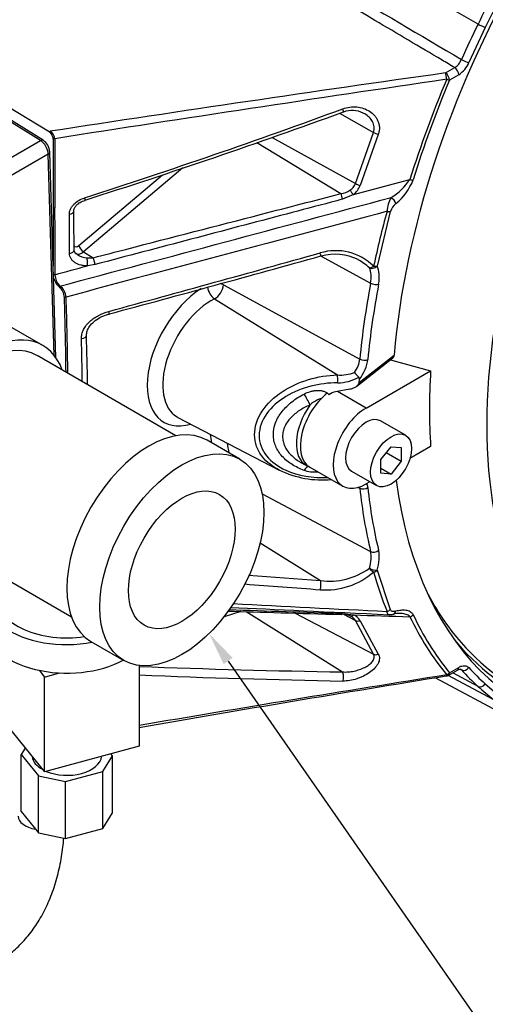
# Model space of a CAD drawing. Header units: inches. Extents: x -13.9 to 83.8, y -28.8 to 34.3.
# Tile 76 of 88: x 63.7 to 66.2, y 5.4 to 10.7. Entities that reach past the tile are written whole.
import ezdxf
from ezdxf import colors
from ezdxf.entities.mleader import LeaderData, LeaderLine
from ezdxf.math import Vec2, Vec3

# ---------------------------------------------------------------- set-up
doc = ezdxf.new("R2010")
doc.units = ezdxf.units.IN
doc.header["$MEASUREMENT"] = 0
for name, color, linetype in [('10-24_05_[SOCKET', 7, 'Continuous'), ('2_CYLINDER_W_STO', 7, 'Continuous'), ('_CONNECTOR_.25ML', 7, 'Continuous'), ('C40007R_HIGH_PRE', 7, 'Continuous'), ('DIMS', 4, 'Continuous'), ('G-212162_SENSING', 7, 'Continuous'), ('TEE_.50__X_.50_X', 7, 'Continuous'), ('THORGREN_R4000_G', 7, 'Continuous')]:
    doc.layers.add(name, color=color, linetype=linetype)
doc.styles.get("Standard").update_dxf_attribs({"font": 'arial.ttf', "height": 0.6322})

msp = doc.modelspace()

# ---------------------------------------------------------------- linework, layer by layer
at = {"layer": '10-24_05_[SOCKET', "color": 7, "linetype": 'Continuous'}
for p, q in [((65.7368, 8.4947), (65.6024, 8.5722)), ((65.6035, 8.3645), (65.6588, 8.4332)), ((65.6588, 8.4332), (65.714, 8.4283)), ((65.714, 8.4283), (65.714, 8.3546)), ((65.6331, 8.4013), (65.714, 8.3546)), ((65.6035, 8.2908), (65.6035, 8.3645)), ((65.714, 8.3546), (65.6588, 8.2859)), ((65.4464, 8.302), (65.5808, 8.2245)), ((65.6035, 8.3178), (65.6588, 8.2859)), ((65.6588, 8.2859), (65.6035, 8.2908))]:
    msp.add_line(p, q, dxfattribs=at)
msp.add_ellipse((65.5244, 8.4371), major_axis=(-0.078, -0.1351), ratio=0.57735, start_param=3.141593, end_param=6.283185, dxfattribs=at)
msp.add_ellipse((65.6588, 8.3596), major_axis=(-0.078, -0.1351), ratio=0.57735, dxfattribs=at)
at = {"layer": '2_CYLINDER_W_STO', "color": 7, "linetype": 'Continuous'}
for p, q in [((66.1275, 10.7076), (64.1224, 11.8551)), ((63.8184, 10.127), (62.4515, 10.9576)), ((66.2509, 10.8598), (66.1664, 10.6895)), ((66.1664, 10.6895), (66.078, 10.4998)), ((65.9519, 10.4443), (66.0017, 10.4731)), ((66.0233, 10.4351), (65.9734, 10.4063)), ((65.3812, 10.2272), (65.5644, 10.1247)), ((63.8184, 10.127), (63.8248, 10.1307)), ((65.4673, 9.8489), (65.5644, 10.1247)), ((63.8381, 10.1179), (63.8306, 10.1154)), ((63.8405, 10.0887), (63.8405, 10.0886)), ((63.8405, 10.0886), (63.8407, 9.7163)), ((63.8484, 10.0907), (63.8484, 10.0906)), ((63.8484, 10.0906), (63.8491, 9.7182)), ((64.9374, 10.0695), (65.3895, 9.7949)), ((65.0193, 10.0979), (65.4673, 9.8489)), ((65.5899, 10.1138), (65.4922, 9.8393)), ((64.5377, 9.9334), (64.0038, 9.4819)), ((63.9777, 9.5158), (64.4284, 9.897)), ((65.4563, 9.7896), (65.7606, 9.8702)), ((65.4563, 9.7896), (65.3977, 9.7649)), ((63.8405, 9.7164), (63.8407, 9.7163)), ((63.8405, 9.7164), (63.8406, 9.4067)), ((63.8491, 9.7182), (63.8407, 9.7163)), ((65.6551, 9.6988), (65.5837, 9.4051)), ((63.9282, 9.4733), (63.9273, 9.684)), ((64.0038, 9.4819), (64.0561, 9.4501)), ((64.022, 9.45), (64.0561, 9.4501)), ((65.2835, 9.4589), (65.5491, 9.3132)), ((64.0659, 9.4133), (64.0242, 9.4061)), ((63.8491, 9.356), (63.8406, 9.355)), ((63.8489, 9.3589), (63.8491, 9.356)), ((63.8692, 9.2969), (63.8719, 9.2943)), ((63.8734, 9.3018), (63.8765, 9.2974)), ((64.7568, 9.3038), (65.4909, 8.905)), ((63.91, 9.2372), (63.9014, 9.2354)), ((63.9014, 9.2366), (63.9014, 9.2354)), ((63.9099, 9.2386), (63.91, 9.2372)), ((64.7088, 9.2295), (65.37, 8.8196)), ((65.4739, 8.7592), (65.6692, 8.9116)), ((65.4875, 8.7794), (65.6758, 8.9264)), ((65.4875, 8.7794), (65.4886, 8.796)), ((65.4376, 8.7435), (65.3598, 8.7281)), ((64.5119, 8.5912), (65.0564, 8.3071)), ((65.1867, 8.3413), (65.2041, 8.3323)), ((65.4828, 8.2147), (65.4909, 8.2104)), ((64.9652, 8.1791), (65.5491, 7.8695)), ((64.9546, 7.9162), (65.2793, 7.7129)), ((64.8917, 7.7421), (65.2793, 7.7129)), ((65.5837, 7.7682), (65.6551, 7.557)), ((64.8512, 7.5465), (64.7602, 7.5184)), ((64.88, 7.5456), (65.3978, 7.2214)), ((65.1433, 7.5378), (65.5644, 7.3167)), ((65.3977, 7.5363), (65.4563, 7.5281)), ((65.4026, 7.5318), (65.4673, 7.4978)), ((65.5644, 7.3167), (65.4673, 7.4978)), ((65.4922, 7.497), (65.5899, 7.317)), ((65.9669, 7.2027), (66.0168, 7.2315)), ((65.9734, 7.217), (66.0233, 7.2458)), ((66.1275, 7.1433), (65.9908, 7.2165)), ((65.8983, 7.1891), (66.484, 6.8755)), ((66.2119, 7.0709), (65.9664, 7.2024)), ((66.1664, 7.1566), (66.2509, 7.0841))]:
    msp.add_line(p, q, dxfattribs=at)
for centre, radius, start, end in [((77.662, 5.0822), 12.8332, 153.15426, 154.00128), ((71.7252, 7.9841), 6.2251, 154.05472, 155.99758), ((65.9519, 10.5523), 0.0936, 302.1501, 337.368), ((65.9466, 10.5555), 0.1427, 302.4902, 337.028), ((90.3843, -162.6922), 174.8519, 98.032364, 98.736897), ((104.251, -249.5262), 262.7419, 98.38016, 98.845646), ((71.2319, 8.1675), 5.7301, 156.95827, 162.7133), ((71.254, 8.184), 5.7292, 157.1766, 162.9016), ((52.6192, 45.0729), 37.0927, 287.88361, 290.15467), ((53.4954, 42.8301), 34.7018, 287.64127, 290.0674), ((65.45, 10.1222), 0.1206, 61.0336, 112.9233), ((63.7951, 10.0907), 0.0432, 34.9084, 57.4123), ((63.796, 10.0876), 0.0519, 35.7238, 56.2637), ((63.7536, 10.0953), 0.0795, 14.6572, 26.5028), ((63.7919, 10.0857), 0.0487, 3.5305, 37.4759), ((63.7985, 10.0873), 0.05, 3.8178, 37.6072), ((65.4919, 10.0534), 0.3251, 300.8992, 325.7155), ((65.4799, 9.9882), 0.3213, 309.7499, 338.1135), ((65.372, 9.9143), 0.1207, 278.3418, 303.1341), ((65.4014, 9.8732), 0.0702, 301.3739, 339.7515), ((65.3909, 9.8747), 0.1073, 307.5621, 340.7763), ((-208.9294, 1032.3062), 1058.7587, 284.9316003, 285.0314524), ((65.8147, 9.689), 0.1776, 151.2671, 176.5144), ((70.6584, 8.3205), 5.2071, 164.6398, 167.984), ((65.7487, 9.6641), 0.0998, 129.4117, 159.6419), ((65.3613, 9.1972), 0.2909, 45.4397, 106.6885), ((64.0261, 9.5511), 0.1012, 236.5951, 267.6701), ((16.6394, 183.2861), 180.4873, 285.258713, 285.633547), ((25.6516, 152.0849), 148.0289, 285.071608, 285.528577), ((65.358, 9.1927), 0.2765, 63.3558, 105.9623), ((65.3433, 9.1832), 0.2907, 46.8293, 61.6244), ((63.9305, 9.363), 0.0902, 193.276, 227.21), ((63.9518, 9.3695), 0.1036, 187.4871, 220.8129), ((63.8035, 9.3578), 0.0896, 317.142, 321.2865), ((63.8134, 9.228), 0.0885, 5.6268, 48.5989), ((63.8315, 9.233), 0.0786, 4.1291, 55.1016), ((34.2972, 8.4356), 29.615, 0.77068, 1.54762), ((37.3915, 8.4372), 26.5306, 0.84516, 1.72775), ((41.1186, 8.4408), 22.8812, 0.85722, 1.43748), ((45.8738, 8.4654), 18.1541, 0.95172, 1.79175), ((65.388, 9.0305), 0.2116, 265.1127, 290.6306), ((65.3719, 9.0055), 0.2283, 269.8474, 299.7467), ((66.4127, 9.6648), 1.2632, 221.2235, 222.7548), ((65.474, 8.7977), 0.0148, 353.3262, 40.6599), ((65.3762, 8.6404), 0.0892, 100.5811, 125.4127), ((65.2911, 8.7954), 0.5412, 244.6024, 274.9408), ((65.3083, 8.0538), 0.3912, 265.5304, 311.1055), ((65.3273, 8.0764), 0.3666, 262.4785, 305.896), ((67.5773, 8.3223), 2.0893, 195.6404, 201.7896), ((79.8374, 201.8309), 194.7123, 265.592123, 265.711692), ((103.4492, 756.7148), 750.1217, 267.0471369, 267.1106311), ((65.3792, 7.3768), 0.1569, 67.9838, 86.2075), ((71.9914, 208.4899), 201.068, 268.137437, 268.224191), ((65.4318, 7.4636), 0.069, 28.9745, 69.2174), ((65.6544, 7.5768), 0.0473, 262.3804, 290.7367), ((65.7035, 7.4208), 0.1156, 89.2218, 106.2828), ((67.166, 8.1803), 1.5331, 205.1278, 218.9274), ((65.4188, 7.4696), 0.056, 63.6424, 70.0413), ((65.4188, 7.4696), 0.056, 30.1508, 63.6424), ((67.1462, 8.1767), 1.534, 205.4083, 219.2864), ((66.1791, 56.6743), 49.4591, 267.8266, 269.09488), ((67.0149, 8.1267), 1.3247, 222.5033, 227.9358), ((67.0051, 8.0902), 1.255, 222.3757, 228.0616), ((91.2304, -148.6624), 157.8967, 99.21074, 99.819235), ((91.068, -150.5483), 159.7394, 99.043698, 99.64571), ((66.4089, 58.9827), 51.8206, 267.67154, 268.88412), ((65.9513, 7.2297), 0.0313, 279.1805, 300), ((67.8527, 9.069), 2.5855, 228.1437, 230.6086)]:
    msp.add_arc(centre, radius, start, end, dxfattribs=at)
for centre, major_axis, ratio, start_param, end_param in [((68.1204, 10.0512), (-1.7375, -3.0094), 0.57735, 2.738645, 5.396607), ((66.1443, 10.7023), (0.0281, -0.0137), 0.098699, 4.119615, 5.664232), ((66.0559, 10.5126), (0.0285, -0.0127), 0.14526, 4.115488, 5.660105), ((65.9513, 10.4191), (-0.0043, 0.031), 0.213505, 4.39471, 5.631856), ((65.9513, 10.4191), (0.0156, -0.0271), 0.57735, 0.785398, 2.330015), ((66.0012, 10.4479), (0.0156, -0.0271), 0.57735, 0.785398, 2.330015), ((65.9513, 10.4191), (0.0288, -0.0121), 0.17505, -1.230372, -0.626613), ((65.3921, 10.2636), (-0.0108, 0.0293), 0.108124, 3.111539, 4.249748), ((65.5834, 10.1251), (-0.0292, 0.0112), 0.278088, 0.973669, 1.899926), ((63.8569, 10.0734), (-0.0312, 0.0002), 0.573398, 4.991472, 5.267163), ((63.8569, 10.0733), (-0.0312, 0), 0.576377, 4.988902, 5.2646), ((65.7559, 9.8812), (0.0299, -0.0092), 0.302022, 4.960444, 5.632625), ((65.4513, 9.8022), (-0.0194, 0.0245), 0.13581, 0.997871, 1.998314), ((65.487, 9.8516), (-0.0297, 0.0096), 0.33683, 0.95992, 1.852805), ((64.0025, 9.7896), (-0.0096, 0.0297), 0.066374, 3.129692, 4.076992), ((65.3938, 9.7734), (0.0078, -0.0303), 0.057668, 1.270035, 2.346413), ((65.6632, 9.754), (0.0208, -0.0233), 0.406127, 0.683874, 2.189825), ((63.9202, 9.7013), (-0.0312, -0.0002), 0.5718, 1.794901, 3.146435), ((65.633, 9.7116), (0.0301, -0.0083), 0.337161, 4.947532, 5.623006), ((63.9218, 9.4908), (-0.0312, -0.0002), 0.571902, 1.772152, 3.141475), ((63.9725, 9.5387), (0.0163, 0.0282), 0.57735, 2.882853, 4.155378), ((63.9996, 9.5032), (0.02, -0.0237), 0.431642, 3.836151, 5.372041), ((63.9937, 9.5265), (0.0318, 0.055), 0.57735, 3.116897, 4.155378), ((64.0181, 9.4234), (0, -0.0312), 0.232787, 0.984804, 2.588473), ((64.0603, 9.4286), (0.0078, -0.0303), 0.058126, 1.025174, 2.346386), ((65.2735, 9.4892), (-0.0083, 0.0301), 0.019699, 3.124759, 4.24851), ((65.5616, 9.4179), (-0.0279, -0.0141), 0.764189, 0.496985, 2.032874), ((65.5616, 9.4179), (-0.0236, -0.0205), 0.410979, 0.34407, 1.383322), ((65.4378, 9.2804), (0.081, 0.1404), 0.57735, 5.257381, 5.9233), ((65.5616, 9.4179), (0.0306, -0.0065), 0.400724, 4.924471, 5.601428), ((65.4592, 9.2681), (0.0966, 0.1674), 0.57735, 5.257381, 5.9233), ((63.855, 9.3412), (-0.0312, 0), 0.576537, 4.910168, 5.139588), ((63.8739, 9.3119), (-0.0231, -0.0211), 0.410019, 1.129673, 1.316484), ((64.6527, 8.9404), (0.2165, 0.3749), 0.57735, 0.837856, 3.689601), ((64.7127, 9.279), (0.0273, -0.0534), 0.609526, 4.175484, 5.493281), ((64.7114, 9.2836), (0.0323, 0.0559), 0.57735, 3.869582, 5.38297), ((64.7161, 9.2842), (0.0597, -0.0056), 0.507405, 0.871485, 1.217541), ((68.0991, 10.0636), (-1.8565, -3.2155), 0.57735, -1.025804, -0.900215), ((68.1204, 10.0512), (-1.8409, -3.1885), 0.57735, -1.025804, -0.900215), ((65.5698, 9.3199), (-0.0307, 0.0058), 0.423281, 0.914774, 2.450664), ((63.9154, 9.2215), (-0.0312, -0.0021), 0.565446, 4.854188, 5.141712), ((64.6937, 8.9168), (0.1865, 0.323), 0.57735, 0.72799, 3.143247), ((64.1349, 9.178), (-0.0081, 0.0302), 0.012018, 3.135175, 4.127545), ((63.9881, 9.032), (-0.0312, -0.0008), 0.55759, 1.698125, 3.147811), ((65.421, 8.874), (-0.0498, -0.0862), 0.57735, 1.417506, 2.241377), ((65.4423, 8.8617), (0.0654, 0.1133), 0.57735, 4.45152, 5.38297), ((65.5121, 8.9152), (-0.0311, 0.0029), 0.507405, 0.871485, 2.407375), ((65.3679, 8.7939), (0.0002, -0.0312), 0.123346, 1.009172, 2.538219), ((65.1975, 8.6825), (0.0294, -0.0557), 0.186204, 0.998857, 2.128531), ((65.3265, 8.5514), (0.1255, 0.2174), 0.57735, 1.414069, 3.16824), ((64.6937, 8.9168), (0.1865, 0.323), 0.57735, 3.143247, 3.166288), ((67.3486, 10.4968), (-1.904, -3.2978), 0.57735, -0.637353, -0.620867), ((67.3895, 10.4732), (-1.874, -3.2458), 0.57735, -0.617448, -0.598134), ((65.1975, 8.2678), (-0.0223, -0.0589), 0.369874, 3.315727, 4.155608), ((65.421, 8.1607), (-0.0498, -0.0862), 0.57735, -3.812174, -3.722711), ((65.5121, 8.2265), (-0.0311, -0.0033), 0.639693, 0.755913, 2.291803), ((65.4423, 8.1484), (-0.0654, -0.1133), 0.57735, -3.812174, -3.571288), ((68.1204, 10.0512), (-1.8409, -3.1885), 0.57735, -0.670581, -0.544992), ((68.1204, 10.0512), (1.7375, 3.0094), 0.57735, 2.495363, 3.54454), ((68.0991, 10.0636), (-1.8565, -3.2155), 0.57735, -0.670581, -0.544992), ((65.4378, 7.7738), (0.081, 0.1404), 0.57735, 5.072275, 5.738193), ((65.5698, 7.8884), (-0.0304, -0.0073), 0.698212, 0.667532, 2.203422), ((65.4592, 7.7615), (0.0966, 0.1674), 0.57735, 5.072275, 5.738193), ((65.5616, 7.7809), (-0.0224, 0.0218), 0.511261, 1.148353, 2.187605), ((65.5616, 7.7809), (-0.0298, 0.0095), 0.287543, 0.958687, 2.494577), ((65.5616, 7.7809), (-0.0301, -0.0085), 0.711398, 1.500577, 2.177535), ((65.2735, 7.6857), (0.0023, 0.0312), 0.258081, 3.952202, 5.796882), ((68.0222, 10.108), (-1.7038, -2.9511), 0.57735, -0.322971, -0.287915), ((65.3938, 7.5616), (0.0009, 0.0312), 0.254726, 3.141561, 3.778724), ((65.4513, 7.5505), (0.0123, 0.0287), 0.534227, 3.074614, 4.075057), ((65.633, 7.5698), (-0.029, -0.0116), 0.743632, 1.423879, 2.099353), ((65.6632, 7.5623), (-0.008, 0.0302), 0.708327, 3.144812, 4.099363), ((65.7559, 7.542), (-0.0282, -0.0134), 0.758584, 1.380585, 2.052766), ((65.487, 7.5196), (-0.0283, -0.0133), 0.732729, 0.521442, 1.414327), ((68.0433, 10.0957), (1.7193, 2.9779), 0.57735, 2.925133, 3.502188), ((65.5834, 7.34), (-0.0267, -0.0163), 0.75322, 0.436367, 1.362623), ((65.3921, 7.1941), (-0.0004, -0.0312), 0.358474, 0.785633, 2.636746), ((65.9513, 7.2297), (-0.0242, -0.0197), 0.797511, 1.261423, 1.865182), ((65.9513, 7.2297), (-0.0156, 0.0271), 0.57735, 3.141593, 3.926991), ((66.0012, 7.2586), (-0.0156, 0.0271), 0.57735, 3.141992, 3.926991), ((66.0559, 7.2571), (-0.023, -0.0212), 0.803471, 0.272662, 1.817278), ((65.9513, 7.2297), (-0.005, 0.0308), 0.198207, 3.141593, 3.163856), ((65.9513, 7.2297), (-0.005, 0.0308), 0.198207, 3.163856, 3.768069), ((66.1443, 7.1694), (-0.0209, -0.0233), 0.810509, 0.195496, 1.740112)]:
    msp.add_ellipse(centre, major_axis=major_axis, ratio=ratio, start_param=start_param, end_param=end_param, dxfattribs=at)
for points, knots in [([(64.2726, 11.5604), (64.288, 11.5513), (64.3035, 11.5422), (64.3189, 11.5331), (64.4393, 11.4619), (64.5597, 11.3907), (64.68, 11.3195), (64.9101, 11.1835), (65.1401, 11.0475), (65.3701, 10.9115), (65.5929, 10.7798), (65.8156, 10.6481), (66.0383, 10.5163)], [0, 0, 0, 0, 0.026224, 0.026224, 0.026224, 0.230745, 0.230745, 0.230745, 0.62155, 0.62155, 0.62155, 1, 1, 1, 1]), ([(66.0017, 10.4731), (65.9789, 10.4866), (65.9561, 10.5001), (65.9333, 10.5136), (65.8129, 10.5848), (65.6925, 10.656), (65.5722, 10.7272), (65.3422, 10.8632), (65.1122, 10.9993), (64.8822, 11.1354), (64.6668, 11.2628), (64.4515, 11.3902), (64.2362, 11.5176)], [0, 0, 0, 0, 0.038776, 0.038776, 0.038776, 0.243297, 0.243297, 0.243297, 0.634102, 0.634102, 0.634102, 1, 1, 1, 1]), ([(65.3997, 10.2516), (65.412, 10.2561), (65.4244, 10.2591), (65.4494, 10.2623), (65.4623, 10.2625), (65.487, 10.2601), (65.499, 10.2576), (65.5223, 10.2497), (65.5331, 10.2445), (65.5531, 10.2316), (65.5623, 10.2238), (65.5738, 10.2105), (65.5774, 10.2058), (65.5836, 10.1959), (65.5864, 10.1906), (65.591, 10.1796), (65.5928, 10.1739), (65.5954, 10.1622), (65.5961, 10.1562), (65.5964, 10.144), (65.5959, 10.1379), (65.5938, 10.1258), (65.5922, 10.1197), (65.5899, 10.1138)], [0, 0, 0, 0, 0.125, 0.125, 0.25, 0.25, 0.375, 0.375, 0.5, 0.5, 0.625, 0.625, 0.6875, 0.6875, 0.75, 0.75, 0.8125, 0.8125, 0.875, 0.875, 0.9375, 0.9375, 1, 1, 1, 1]), ([(65.5644, 10.1247), (65.5663, 10.1294), (65.5675, 10.1343), (65.5688, 10.1441), (65.5688, 10.1492), (65.5673, 10.164), (65.564, 10.1736), (65.5546, 10.1909), (65.5483, 10.1989), (65.5341, 10.2128), (65.5261, 10.2189), (65.5147, 10.2258), (65.5119, 10.2274), (65.509, 10.2288)], [0, 0, 0, 0, 0.0625, 0.0625, 0.125, 0.125, 0.25, 0.25, 0.375, 0.375, 0.5, 0.5, 0.5394841, 0.5394841, 0.5394841, 0.5394841]), ([(63.9273, 9.684), (63.9273, 9.6887), (63.9278, 9.6934), (63.9301, 9.7028), (63.9317, 9.7076), (63.9361, 9.7168), (63.9387, 9.7212), (63.9449, 9.7299), (63.9484, 9.734), (63.9599, 9.7457), (63.969, 9.7527), (63.9884, 9.7642), (63.9989, 9.7689), (64.0098, 9.7725)], [0, 0, 0, 0, 0.125, 0.125, 0.25, 0.25, 0.375, 0.375, 0.5, 0.5, 0.75, 0.75, 1, 1, 1, 1]), ([(63.9516, 9.7016), (63.9519, 9.7056), (63.9526, 9.7127), (63.9612, 9.7276), (63.976, 9.742), (63.9944, 9.7538), (64.0068, 9.7574), (64.0123, 9.7589)], [0, 0, 0, 0, 0.188728, 0.380425, 0.591019, 0.843252, 1, 1, 1, 1]), ([(64.0561, 9.4501), (64.1165, 9.4658), (64.1769, 9.4814), (64.2373, 9.497), (64.4789, 9.5596), (64.7206, 9.622), (64.9622, 9.6845), (65.1046, 9.7213), (65.2471, 9.7581), (65.3895, 9.7949)], [0, 0, 0, 0, 0.135908, 0.135908, 0.135908, 0.679541, 0.679541, 0.679541, 1, 1, 1, 1]), ([(65.3977, 9.7649), (65.3776, 9.7596), (65.3575, 9.7543), (65.3374, 9.7489), (65.257, 9.7277), (65.1765, 9.7065), (65.0961, 9.6852), (64.7527, 9.5946), (64.4093, 9.504), (64.0659, 9.4133)], [0, 0, 0, 0, 0.045303, 0.045303, 0.045303, 0.226513, 0.226513, 0.226513, 1, 1, 1, 1]), ([(63.8482, 9.7181), (63.8482, 9.7011), (63.8482, 9.684), (63.8483, 9.667), (63.8484, 9.599), (63.8485, 9.5309), (63.8487, 9.4628), (63.8487, 9.4282), (63.8488, 9.3935), (63.8489, 9.3589)], [0, 0, 0, 0, 0.142107, 0.142107, 0.142107, 0.710537, 0.710537, 0.710537, 1, 1, 1, 1]), ([(64.0242, 9.4061), (64.0181, 9.4061), (64.0121, 9.4064), (64.0004, 9.4078), (63.9947, 9.4088), (63.9781, 9.413), (63.9675, 9.4173), (63.954, 9.426), (63.9498, 9.4293), (63.9423, 9.4365), (63.9392, 9.4404), (63.9339, 9.4489), (63.9318, 9.4535), (63.9289, 9.4632), (63.9282, 9.4682), (63.9282, 9.4733)], [0, 0, 0, 0, 0.125, 0.125, 0.25, 0.25, 0.5, 0.5, 0.625, 0.625, 0.75, 0.75, 0.875, 0.875, 1, 1, 1, 1]), ([(63.9926, 9.0148), (63.9924, 9.0231), (63.9933, 9.0313), (63.9972, 9.0476), (64.0003, 9.0559), (64.0081, 9.0716), (64.0129, 9.0791), (64.0241, 9.0936), (64.0305, 9.1005), (64.0443, 9.1133), (64.0518, 9.1193), (64.0677, 9.1304), (64.076, 9.1354), (64.1019, 9.149), (64.1205, 9.1562), (64.1397, 9.1614)], [0, 0, 0, 0, 0.125, 0.125, 0.25, 0.25, 0.375, 0.375, 0.5, 0.5, 0.625, 0.625, 0.75, 0.75, 1, 1, 1, 1]), ([(64.0204, 9.0329), (64.0204, 9.041), (64.0209, 9.0556), (64.0352, 9.0821), (64.0591, 9.1074), (64.0923, 9.1292), (64.1224, 9.1429), (64.1393, 9.1463), (64.1431, 9.1471)], [0, 0, 0, 0, 0.156521, 0.330438, 0.520981, 0.723926, 0.946272, 1, 1, 1, 1]), ([(65.0586, 8.306), (65.0221, 8.3247), (64.9901, 8.3493), (64.9532, 8.3963), (64.9428, 8.4147), (64.9283, 8.4544), (64.9244, 8.4757), (64.924, 8.5399), (64.9389, 8.5847), (64.992, 8.6648), (65.0295, 8.7), (65.1155, 8.7571), (65.164, 8.7791), (65.2655, 8.8095), (65.3176, 8.8179), (65.37, 8.8196)], [0.2654976, 0.2654976, 0.2654976, 0.2654976, 0.375, 0.375, 0.4375, 0.4375, 0.5, 0.5, 0.625, 0.625, 0.75, 0.75, 0.875, 0.875, 1, 1, 1, 1]), ([(65.3713, 8.7772), (65.3224, 8.777), (65.2742, 8.7708), (65.1792, 8.7461), (65.134, 8.7279), (65.0517, 8.6782), (65.0158, 8.6472), (64.9642, 8.5754), (64.9491, 8.5347), (64.9487, 8.4543), (64.9635, 8.4156), (65.0147, 8.3518), (65.0508, 8.3261), (65.1592, 8.2767), (65.2384, 8.2642), (65.3189, 8.2669)], [0, 0, 0, 0, 0.125, 0.125, 0.25, 0.25, 0.375, 0.375, 0.5, 0.5, 0.625, 0.625, 0.75, 0.75, 0.955451, 0.955451, 0.955451, 0.955451]), ([(65.4376, 8.7435), (65.4432, 8.7446), (65.4485, 8.7461), (65.459, 8.7501), (65.464, 8.7526), (65.4734, 8.7584), (65.4777, 8.7619), (65.4845, 8.7699), (65.4871, 8.7745), (65.4875, 8.7794)], [0, 0, 0, 0, 0.25, 0.25, 0.5, 0.5, 0.75, 0.75, 1, 1, 1, 1]), ([(65.1907, 8.3059), (65.1676, 8.3145), (65.146, 8.3249), (65.1164, 8.3436), (65.1069, 8.3504), (65.0892, 8.365), (65.081, 8.3727), (65.066, 8.3891), (65.0593, 8.3977), (65.0473, 8.416), (65.0422, 8.4257), (65.034, 8.4454), (65.0308, 8.4555), (65.0266, 8.4763), (65.0255, 8.487), (65.0254, 8.5195), (65.0296, 8.5411), (65.0461, 8.5838), (65.058, 8.6039), (65.0882, 8.642), (65.1059, 8.6593), (65.1357, 8.6828), (65.1462, 8.6902), (65.1679, 8.7041), (65.1791, 8.7106), (65.1907, 8.7166)], [0, 0, 0, 0, 0.125, 0.125, 0.1875, 0.1875, 0.25, 0.25, 0.3125, 0.3125, 0.375, 0.375, 0.4375, 0.4375, 0.5, 0.5, 0.625, 0.625, 0.75, 0.75, 0.875, 0.875, 0.9375, 0.9375, 1, 1, 1, 1]), ([(65.1907, 8.7166), (65.2015, 8.7223), (65.2128, 8.7269), (65.2305, 8.732), (65.2366, 8.7334), (65.2488, 8.7354), (65.2549, 8.7361), (65.2672, 8.7365), (65.2734, 8.7362), (65.2854, 8.7347), (65.2912, 8.7335), (65.3024, 8.7297), (65.3077, 8.7273), (65.3171, 8.7211), (65.3212, 8.7174), (65.3245, 8.7131)], [0, 0, 0, 0, 0.25, 0.25, 0.375, 0.375, 0.5, 0.5, 0.625, 0.625, 0.75, 0.75, 0.875, 0.875, 1, 1, 1, 1]), ([(65.2835, 8.6911), (65.2763, 8.6905), (65.2691, 8.6878), (65.2477, 8.6779), (65.2342, 8.6681), (65.2221, 8.6569)], [0.2624058, 0.2624058, 0.2624058, 0.2624058, 0.5, 0.5, 1, 1, 1, 1]), ([(65.2221, 8.6569), (65.2023, 8.6487), (65.1836, 8.6391), (65.149, 8.6167), (65.1329, 8.6037), (65.1126, 8.5821), (65.1064, 8.5746), (65.0955, 8.5587), (65.0907, 8.5504), (65.0831, 8.5335), (65.0801, 8.5248), (65.0761, 8.5072), (65.0751, 8.4981), (65.075, 8.48), (65.076, 8.4711), (65.0799, 8.4536), (65.0829, 8.4448), (65.0906, 8.428), (65.0952, 8.42), (65.1061, 8.4045), (65.1124, 8.3971), (65.1327, 8.3762), (65.1484, 8.364), (65.1721, 8.3493), (65.1784, 8.3457), (65.1849, 8.3423)], [0, 0, 0, 0, 0.125, 0.125, 0.25, 0.25, 0.3125, 0.3125, 0.375, 0.375, 0.4375, 0.4375, 0.5, 0.5, 0.5625, 0.5625, 0.625, 0.625, 0.6875, 0.6875, 0.75, 0.75, 0.875, 0.875, 0.9190198, 0.9190198, 0.9190198, 0.9190198]), ([(65.2668, 8.2965), (65.2649, 8.2963), (65.2631, 8.296), (65.2489, 8.2948), (65.2367, 8.2953), (65.213, 8.2988), (65.2015, 8.3019), (65.1907, 8.3059)], [0.4622346, 0.4622346, 0.4622346, 0.4622346, 0.5, 0.5, 0.75, 0.75, 1, 1, 1, 1]), ([(65.6479, 7.5293), (65.6467, 7.5294), (65.6455, 7.5297), (65.6405, 7.5322), (65.6378, 7.5375), (65.6374, 7.5467)], [0.3617013, 0.3617013, 0.3617013, 0.3617013, 0.5, 0.5, 1, 1, 1, 1]), ([(65.6551, 7.557), (65.6563, 7.5542), (65.6582, 7.5522), (65.6626, 7.5494), (65.6651, 7.5486), (65.6732, 7.5473), (65.6791, 7.5479), (65.6853, 7.5495)], [0, 0, 0, 0, 0.25, 0.25, 0.5, 0.5, 1, 1, 1, 1]), ([(65.6853, 7.5495), (65.6947, 7.552), (65.7038, 7.5536), (65.7215, 7.5553), (65.73, 7.5552), (65.7464, 7.5529), (65.7543, 7.5506), (65.7646, 7.5448), (65.7679, 7.5425), (65.7736, 7.5367), (65.7761, 7.5334), (65.778, 7.5293)], [0, 0, 0, 0, 0.25, 0.25, 0.5, 0.5, 0.75, 0.75, 0.875, 0.875, 1, 1, 1, 1]), ([(65.7606, 7.5185), (65.7578, 7.5216), (65.7545, 7.5241), (65.7474, 7.5281), (65.7435, 7.5297), (65.7315, 7.5336), (65.7229, 7.5351), (65.7112, 7.5361), (65.7083, 7.5363), (65.7054, 7.5364)], [0, 0, 0, 0, 0.125, 0.125, 0.25, 0.25, 0.5, 0.5, 0.5816675, 0.5816675, 0.5816675, 0.5816675]), ([(65.3978, 7.2214), (65.4081, 7.2206), (65.4184, 7.2207), (65.4392, 7.2223), (65.4497, 7.2238), (65.4701, 7.2281), (65.4802, 7.2309), (65.4995, 7.2376), (65.5087, 7.2415), (65.5259, 7.2502), (65.534, 7.2552), (65.5447, 7.2632), (65.548, 7.266), (65.5541, 7.2718), (65.5569, 7.2749), (65.5616, 7.2811), (65.5636, 7.2843), (65.5667, 7.2908), (65.5678, 7.2941), (65.5694, 7.3041), (65.5681, 7.3107), (65.5644, 7.3167)], [0, 0, 0, 0, 0.125, 0.125, 0.25, 0.25, 0.375, 0.375, 0.5, 0.5, 0.625, 0.625, 0.6875, 0.6875, 0.75, 0.75, 0.8125, 0.8125, 0.875, 0.875, 1, 1, 1, 1]), ([(65.5899, 7.317), (65.5922, 7.3133), (65.5938, 7.3094), (65.5959, 7.3013), (65.5964, 7.2971), (65.5961, 7.2885), (65.5954, 7.2841), (65.5929, 7.2753), (65.591, 7.2708), (65.5865, 7.2621), (65.5838, 7.2577), (65.5775, 7.2492), (65.5739, 7.245), (65.5622, 7.2327), (65.5531, 7.225), (65.533, 7.2108), (65.5222, 7.2044), (65.5049, 7.1958), (65.4989, 7.1931), (65.4869, 7.1883), (65.4808, 7.186), (65.4623, 7.18), (65.4495, 7.1769), (65.4244, 7.1727), (65.4119, 7.1717), (65.3997, 7.1719)], [0, 0, 0, 0, 0.0625, 0.0625, 0.125, 0.125, 0.1875, 0.1875, 0.25, 0.25, 0.3125, 0.3125, 0.375, 0.375, 0.5, 0.5, 0.625, 0.625, 0.6875, 0.6875, 0.75, 0.75, 0.875, 0.875, 1, 1, 1, 1]), ([(66.0167, 7.2313), (66.0176, 7.2318), (66.0224, 7.2349), (66.0299, 7.2367), (66.0329, 7.2362), (66.033, 7.236), (66.0329, 7.2359)], [0, 0, 0, 0, 0.060826, 0.372695, 0.688989, 1, 1, 1, 1]), ([(66.0233, 7.2458), (66.0287, 7.2489), (66.034, 7.2512), (66.0443, 7.2543), (66.0494, 7.255), (66.0589, 7.2547), (66.0633, 7.2538), (66.0714, 7.2502), (66.0749, 7.2477), (66.078, 7.2443)], [0, 0, 0, 0, 0.25, 0.25, 0.5, 0.5, 0.75, 0.75, 1, 1, 1, 1])]:
    msp.add_open_spline(points, degree=3, knots=knots, dxfattribs=at)
for points in [[(65.6374, 9.6998), (65.0615, 9.5461), (64.4857, 9.3924), (63.9099, 9.2386)], [(63.9531, 9.491), (63.9526, 9.5524), (63.9521, 9.6226), (63.9515, 9.7016)], [(63.9598, 9.4752), (63.9543, 9.4815), (63.9524, 9.4869), (63.9539, 9.4914)], [(63.9707, 9.4668), (63.9633, 9.4712), (63.9597, 9.474), (63.9598, 9.4752)], [(63.8489, 9.3589), (63.9073, 9.3746), (63.9657, 9.3904), (64.0242, 9.4061)], [(65.6691, 8.9116), (65.6728, 8.9145), (65.6752, 8.9199), (65.6758, 8.9264)], [(65.2049, 8.3331), (65.2068, 8.3307), (65.2113, 8.3285), (65.2184, 8.3263)], [(64.7818, 7.5486), (64.9573, 7.5433), (65.1609, 7.5373), (65.3928, 7.5303)], [(64.787, 7.5568), (64.9906, 7.5499), (65.1942, 7.5431), (65.3977, 7.5363)], [(64.7944, 7.5688), (65.0344, 7.5577), (65.3189, 7.5445), (65.648, 7.5292)], [(66.0383, 7.2317), (66.0362, 7.2328), (66.0341, 7.234), (66.032, 7.2351)], [(66.0383, 7.2317), (66.0367, 7.2336), (66.0348, 7.235), (66.0326, 7.2362)]]:
    msp.add_open_spline(points, degree=3, dxfattribs=at)
at = {"layer": '_CONNECTOR_.25ML', "color": 7, "linetype": 'Continuous'}
for p, q in [((63.7641, 7.23), (63.7934, 7.1937)), ((63.7934, 7.1937), (63.8748, 7.2157)), ((64.303, 7.2559), (64.303, 6.821)), ((63.7934, 6.6834), (63.7934, 7.1937)), ((63.5816, 6.9449), (63.7934, 6.6834)), ((63.6897, 6.8114), (63.6681, 6.777)), ((64.303, 6.821), (63.7934, 6.6834)), ((63.6681, 6.4708), (63.6681, 6.777)), ((63.6681, 6.777), (63.7613, 6.6619)), ((64.1068, 6.6851), (64.1598, 6.7695)), ((64.1598, 6.7695), (64.1513, 6.7801)), ((64.1598, 6.4634), (64.1598, 6.7695)), ((63.9075, 6.6313), (64.1068, 6.6851)), ((64.1068, 6.3789), (64.1068, 6.6851)), ((63.7613, 6.3557), (63.7613, 6.6619)), ((63.7613, 6.6619), (63.9075, 6.6313)), ((63.9075, 6.3251), (63.9075, 6.6313)), ((63.6681, 6.4708), (63.7613, 6.3557)), ((64.1068, 6.3789), (64.1598, 6.4634)), ((63.9075, 6.3251), (64.1068, 6.3789)), ((63.7613, 6.3557), (63.9075, 6.3251))]:
    msp.add_line(p, q, dxfattribs=at)
for start_param, end_param in [(3.213407, 3.944813), (4.079002, 6.220811)]:
    msp.add_ellipse((63.914, 6.7733), major_axis=(0.1875, 0), ratio=0.57735, start_param=start_param, end_param=end_param, dxfattribs=at)
at = {"layer": 'C40007R_HIGH_PRE', "color": 7, "linetype": 'Continuous'}
for p, q in [((63.7714, 10.0809), (62.4303, 10.9092)), ((63.7863, 10.082), (62.4454, 10.9102)), ((63.558, 9.9577), (63.7714, 10.0809)), ((63.8553, 8.9122), (63.8224, 10.0194)), ((63.814, 10.0071), (63.6006, 9.8839)), ((63.8462, 8.9245), (63.814, 10.0071))]:
    msp.add_line(p, q, dxfattribs=at)
msp.add_arc((63.7426, 10.0151), 0.0799, 3.1156, 56.8844, dxfattribs=at)
for centre, major_axis, ratio, start_param, end_param in [((63.7698, 10.0554), (-0.0164, -0.0266), 0.556849, 3.141593, 3.908939), ((63.7691, 10.0303), (0.0312, -0.0541), 0.596822, 0.820873, 2.32072), ((63.7911, 10.0185), (-0.0312, -0.0009), 0.556849, 2.374247, 3.141593)]:
    msp.add_ellipse(centre, major_axis=major_axis, ratio=ratio, start_param=start_param, end_param=end_param, dxfattribs=at)
at = {"layer": 'G-212162_SENSING', "color": 7, "linetype": 'Continuous'}
msp.add_ellipse((63.777, 6.4454), major_axis=(0.125, 0), ratio=0.57735, start_param=3.141593, end_param=4.455409, dxfattribs=at)
msp.add_open_spline([(62.6538, 5.7247), (62.6739, 5.7134), (62.7232, 5.6859), (62.813, 5.6437), (62.9161, 5.606), (63.0191, 5.5793), (63.1199, 5.5646), (63.2178, 5.5619), (63.3117, 5.5712), (63.4006, 5.5922), (63.4837, 5.6245), (63.5604, 5.6675), (63.6302, 5.7207), (63.6928, 5.7834), (63.7479, 5.8554), (63.7951, 5.9363), (63.8343, 6.0256), (63.865, 6.1232), (63.886, 6.2233), (63.8946, 6.2942), (63.8973, 6.3271)], degree=3, knots=[0, 0, 0, 0, 0.0297194, 0.0858155, 0.1419451, 0.1979274, 0.2535738, 0.3086639, 0.3630036, 0.4165014, 0.4692224, 0.521389, 0.5733315, 0.6253076, 0.6776524, 0.730624, 0.7843471, 0.838804, 0.8938657, 0.9431221, 0.9431221, 0.9431221, 0.9431221], dxfattribs=at)
at = {"layer": 'TEE_.50__X_.50_X', "color": 7, "linetype": 'Continuous'}
for p, q in [((63.7845, 8.9781), (63.6077, 9.0802)), ((64.5009, 8.4923), (63.7533, 8.924)), ((64.8452, 8.3658), (64.6684, 8.4678)), ((63.1908, 7.9497), (63.9384, 7.5181)), ((64.0434, 7.3853), (64.2202, 7.2832))]:
    msp.add_line(p, q, dxfattribs=at)
for centre, major_axis, start_param, end_param in [((63.472, 8.4369), (-0.3125, -0.5413), 2.690566, 6.283185), ((63.472, 8.4369), (-0.2812, -0.4871), 3.141593, 6.283185), ((64.3559, 7.9266), (-0.3125, -0.5413), 3.141593, 6.283185), ((63.914, 7.6208), (0.4375, 0), 2.600493, 5.031), ((63.914, 7.6208), (0.375, 0), 3.141593, 4.965356), ((63.914, 7.4673), (0.4375, 0), 3.141593, 5.477481)]:
    msp.add_ellipse(centre, major_axis=major_axis, ratio=0.57735, start_param=start_param, end_param=end_param, dxfattribs=at)
for major_axis in [(-0.3125, -0.5413), (0.2031, 0.3518)]:
    msp.add_ellipse((64.5327, 7.8245), major_axis=major_axis, ratio=0.57735, dxfattribs=at)
at = {"layer": 'THORGREN_R4000_G', "color": 7, "linetype": 'Continuous'}
for p, q in [((65.6554, 8.9009), (65.8721, 8.842)), ((65.5244, 8.6413), (65.8721, 8.842)), ((65.5244, 8.6413), (65.3704, 8.7302)), ((65.8721, 8.4337), (65.7606, 8.3694)), ((65.2226, 8.3227), (65.3994, 8.2206)), ((65.5452, 8.245), (65.5244, 8.233))]:
    msp.add_line(p, q, dxfattribs=at)
for centre, major_axis, start_param, end_param in [((68.4472, 9.8625), (-1.6075, -2.7843), 3.141593, 6.283185), ((68.6304, 9.7568), (-1.6075, -2.7843), 3.334328, 6.087445), ((68.2203, 9.9936), (-1.6651, -2.8841), -0.860538, -0.710258), ((65.3476, 8.5392), (0.125, 0.2165), 0.958881, 3.141593), ((65.5244, 8.4371), (0.125, 0.2165), 0.785398, 3.926991), ((68.0435, 10.0956), (1.71, 2.9618), 2.796866, 3.398278)]:
    msp.add_ellipse(centre, major_axis=major_axis, ratio=0.57735, start_param=start_param, end_param=end_param, dxfattribs=at)

# ---------------------------------------------------------------- leaders
at = {"layer": 'DIMS'}
ml = msp.add_multileader_mtext('Standard', dxfattribs=at)
ml.set_content('1/2" NPT OUTLET\\PCONNECTION', color=256)
ml.set_leader_properties()
ml.build(insert=Vec2(0, 0))
ml.multileader.update_dxf_attribs({"dogleg_length": 0.36, "arrow_head_size": 0.18})
ctx = ml.context
ctx.base_point, ctx.char_height, ctx.arrow_head_size, ctx.landing_gap_size, ctx.plane_origin = Vec3(67.2754, 4.2158), 0.6322, 0.18, 0.25, Vec3(64.6794, 7.4278)
notes = []
notes.append((ctx, [(0, (1, 1, 0), (66.9154, 4.2158), (1, 0), 0.36, [(0, [(64.6794, 7.4278)], 0, [])])]))
ctx.mtext.insert, ctx.mtext.flow_direction = Vec3(67.5254, 4.5373), 5
for ctx, leaders in notes:
    for number, flags, end, landing, length, lines in leaders:
        leader = LeaderData()
        leader.index, (leader.has_last_leader_line, leader.has_dogleg_vector, leader.attachment_direction) = number, flags
        leader.last_leader_point, leader.dogleg_vector, leader.dogleg_length = Vec3(end), Vec3(landing), length
        for number, points, colour, breaks in lines:
            line = LeaderLine()
            line.index, line.vertices, line.color, line.breaks = number, Vec3.list(points), colors.encode_raw_color(colour), breaks
            leader.lines.append(line)
        ctx.leaders.append(leader)

doc.saveas('drawing.dxf')
